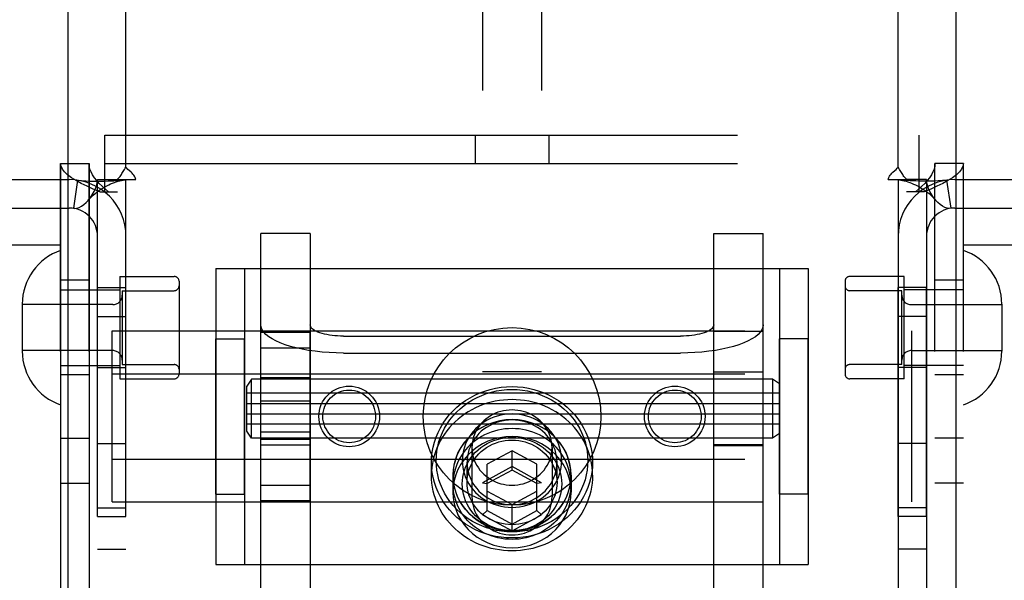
# Model space of a CAD drawing. Header units: inches. Extents: x 0 to 243, y 0 to 157.
# Tile 19 of 76: x 79.92 to 82, y 55.65 to 56.84. Entities that reach past the tile are written whole.
import ezdxf

# ---------------------------------------------------------------- set-up
doc = ezdxf.new("R2010")
doc.units = ezdxf.units.IN
doc.header["$LTSCALE"] = 13.357143
doc.header["$MEASUREMENT"] = 0
doc.linetypes.add('HIDDEN', pattern=[0.2, 0.1, -0.1])
doc.layers.get('0').update_dxf_attribs({"linetype": 'CONTINUOUS'})
doc.layers.add('02___PRT_ALL_AXES', color=7, linetype='CONTINUOUS')
doc.layers.add('DEFAULT_2', color=8, linetype='HIDDEN')

msp = doc.modelspace()

# ---------------------------------------------------------------- linework, layer by layer
at = {"color": 3, "linetype": 'Continuous'}
for p, q in [((80.0269, 95.2694), (80.0269, 14.9774)), ((81.9019, 14.9774), (81.9019, 95.2694))]:
    msp.add_line(p, q, dxfattribs=at)
at = {"layer": '02___PRT_ALL_AXES', "color": 8, "linetype": 'HIDDEN'}
for p, q in [((80.0114, 53.4644), (80.0114, 56.5324)), ((80.0714, 53.4644), (80.0714, 56.5324)), ((81.8574, 53.4644), (81.8574, 56.5324)), ((81.9174, 53.4644), (81.9174, 56.5324)), ((80.1364, 56.2939), (80.1364, 56.0779)), ((80.1364, 56.2939), (80.2514, 56.2939)), ((81.7924, 56.2939), (81.6774, 56.2939)), ((81.7924, 56.0779), (81.7924, 56.2939)), ((80.0714, 56.2859), (80.0114, 56.2859)), ((81.9174, 56.2859), (81.8574, 56.2859)), ((80.0894, 55.7874), (80.0894, 56.2704)), ((80.0894, 56.2704), (80.1494, 56.2704)), ((80.1494, 55.7874), (80.1494, 56.2704)), ((81.7794, 55.7874), (81.7794, 56.2704)), ((81.8394, 56.2704), (81.7794, 56.2704)), ((81.8394, 55.7874), (81.8394, 56.2704)), ((80.0894, 56.2094), (80.1494, 56.2094)), ((81.8394, 56.2094), (81.7794, 56.2094)), ((80.4344, 55.8207), (80.4344, 56.1761)), ((80.4344, 56.1761), (80.5384, 56.1761)), ((80.5384, 55.8207), (80.5384, 56.1761)), ((81.3904, 55.8184), (81.3904, 56.1784)), ((81.3904, 56.1784), (81.4944, 56.1784)), ((81.4944, 55.8184), (81.4944, 56.1784)), ((80.3394, 55.8344), (80.3394, 56.1624)), ((80.3394, 56.1624), (80.3994, 56.1624)), ((80.3994, 55.8344), (80.3994, 56.1624)), ((81.5294, 55.8344), (81.5294, 56.1624)), ((81.5894, 56.1624), (81.5294, 56.1624)), ((81.5894, 55.8344), (81.5894, 56.1624)), ((80.4344, 56.1432), (80.5384, 56.1432)), ((80.0714, 56.0859), (80.0114, 56.0859)), ((80.0894, 56.1014), (80.1494, 56.1014)), ((81.3904, 56.0928), (81.4944, 56.0928)), ((81.8394, 56.1014), (81.7794, 56.1014)), ((81.9174, 56.0859), (81.8574, 56.0859)), ((80.1364, 56.0779), (80.2514, 56.0779)), ((81.5144, 56.0773), (80.4144, 56.0773)), ((80.5384, 56.0798), (80.4344, 56.0798)), ((81.7924, 56.0779), (81.6774, 56.0779)), ((80.4044, 55.9823), (80.4044, 56.0473)), ((81.5294, 56.0473), (80.4044, 56.0473)), ((80.4344, 56.0312), (80.5384, 56.0312)), ((81.5294, 55.9823), (80.4044, 55.9823)), ((80.4344, 55.9656), (80.5384, 55.9656)), ((80.0114, 55.9524), (80.0714, 55.9524)), ((80.0894, 55.9414), (80.1494, 55.9414)), ((81.5144, 55.9523), (80.4144, 55.9523)), ((80.5384, 55.9498), (80.4344, 55.9498)), ((81.8394, 55.9414), (81.7794, 55.9414)), ((81.9174, 55.9524), (81.8574, 55.9524)), ((81.3904, 55.9368), (81.4944, 55.9368)), ((80.7944, 55.8742), (80.7944, 55.9016)), ((81.1344, 55.8742), (81.1344, 55.9016)), ((80.0114, 55.8574), (80.0714, 55.8574)), ((80.8394, 55.8742), (80.8394, 55.8387)), ((80.8399, 55.8558), (80.8399, 55.8742)), ((81.0889, 55.8558), (81.0889, 55.8742)), ((81.0894, 55.8742), (81.0894, 55.8387)), ((81.9174, 55.8574), (81.8574, 55.8574)), ((80.4344, 55.8535), (80.5384, 55.8535)), ((80.3394, 55.8344), (80.3994, 55.8344)), ((80.4344, 55.8207), (80.5384, 55.8207)), ((81.3904, 55.8184), (81.4944, 55.8184)), ((81.5894, 55.8344), (81.5294, 55.8344)), ((80.0894, 55.8054), (80.1494, 55.8054)), ((81.8394, 55.8054), (81.7794, 55.8054)), ((80.0894, 55.7874), (80.1494, 55.7874)), ((81.8394, 55.7874), (81.7794, 55.7874)), ((80.0894, 55.7184), (80.1494, 55.7184)), ((81.8394, 55.7184), (81.7794, 55.7184))]:
    msp.add_line(p, q, dxfattribs=at)
for points in [[(81.1344, 55.8742), (81.1341, 55.8826), (81.1334, 55.8909), (81.1323, 55.8992), (81.1306, 55.9075), (81.1286, 55.9156), (81.126, 55.9236), (81.1231, 55.9315), (81.1197, 55.9392), (81.1158, 55.9468), (81.1116, 55.9541), (81.1069, 55.9612), (81.1019, 55.9681), (81.0965, 55.9748), (81.0907, 55.9811), (81.0846, 55.9872), (81.0781, 55.993), (81.0713, 55.9984), (81.0643, 56.0035), (81.0569, 56.0082), (81.0494, 56.0126), (81.0415, 56.0166), (81.0335, 56.0202), (81.0253, 56.0234), (81.0169, 56.0262), (81.0084, 56.0285), (80.9997, 56.0305), (80.991, 56.032), (80.9821, 56.0331), (80.9733, 56.0338), (80.9644, 56.034), (80.9555, 56.0338), (80.9466, 56.0331), (80.9378, 56.032), (80.929, 56.0305), (80.9204, 56.0285), (80.9118, 56.0262), (80.9034, 56.0234), (80.8952, 56.0202), (80.8872, 56.0166), (80.8794, 56.0126), (80.8718, 56.0082), (80.8644, 56.0035), (80.8574, 55.9984), (80.8506, 55.993), (80.8441, 55.9872), (80.838, 55.9811), (80.8322, 55.9748), (80.8268, 55.9681), (80.8218, 55.9612), (80.8171, 55.9541), (80.8129, 55.9468), (80.8091, 55.9392), (80.8056, 55.9315), (80.8027, 55.9236), (80.8002, 55.9156), (80.7981, 55.9075), (80.7965, 55.8992), (80.7953, 55.8909), (80.7946, 55.8826), (80.7944, 55.8742)], [(81.0894, 55.8742), (81.0887, 55.8866), (81.0866, 55.8987), (81.0832, 55.9105), (81.0786, 55.922), (81.0726, 55.933), (81.0655, 55.9433), (81.0572, 55.9528), (81.048, 55.9615), (81.0378, 55.9693), (81.0269, 55.976), (81.0152, 55.9815), (81.003, 55.9859), (80.9903, 55.9891), (80.9774, 55.9911), (80.9644, 55.9917), (80.9513, 55.9911), (80.9384, 55.9891), (80.9257, 55.9859), (80.9135, 55.9815), (80.9019, 55.976), (80.8909, 55.9693), (80.8807, 55.9615), (80.8715, 55.9528), (80.8632, 55.9433), (80.8561, 55.933), (80.8502, 55.922), (80.8455, 55.9105), (80.8421, 55.8987), (80.8401, 55.8866), (80.8394, 55.8742)], [(81.0889, 55.8742), (81.0886, 55.8813), (81.0879, 55.8883), (81.0868, 55.8953), (81.0852, 55.9022), (81.0832, 55.909), (81.0808, 55.9157), (81.0779, 55.9223), (81.0746, 55.9286), (81.0709, 55.9348), (81.0668, 55.9407), (81.0624, 55.9464), (81.0575, 55.9518), (81.0524, 55.957), (81.0469, 55.9618), (81.0411, 55.9663), (81.0351, 55.9705), (81.0288, 55.9744), (81.0222, 55.9778), (81.0155, 55.9809), (81.0085, 55.9836), (81.0014, 55.9859), (80.9942, 55.9878), (80.9868, 55.9893), (80.9794, 55.9904), (80.9719, 55.991), (80.9644, 55.9912), (80.9568, 55.991), (80.9494, 55.9904), (80.9419, 55.9893), (80.9346, 55.9878), (80.9273, 55.9859), (80.9202, 55.9836), (80.9133, 55.9809), (80.9065, 55.9778), (80.8999, 55.9744), (80.8936, 55.9705), (80.8876, 55.9663), (80.8818, 55.9618), (80.8763, 55.957), (80.8712, 55.9518), (80.8664, 55.9464), (80.8619, 55.9407), (80.8578, 55.9348), (80.8541, 55.9286), (80.8508, 55.9223), (80.8479, 55.9157), (80.8455, 55.909), (80.8435, 55.9022), (80.8419, 55.8953), (80.8408, 55.8883), (80.8401, 55.8813), (80.8399, 55.8742)], [(81.0889, 55.8558), (81.0886, 55.8628), (81.0879, 55.8699), (81.0868, 55.8769), (81.0852, 55.8838), (81.0832, 55.8906), (81.0808, 55.8973), (81.0779, 55.9038), (81.0746, 55.9101), (81.0709, 55.9163), (81.0668, 55.9222), (81.0624, 55.9279), (81.0575, 55.9333), (81.0524, 55.9385), (81.0469, 55.9433), (81.0411, 55.9479), (81.0351, 55.9521), (81.0288, 55.9559), (81.0222, 55.9594), (81.0155, 55.9625), (81.0085, 55.9652), (81.0014, 55.9675), (80.9942, 55.9694), (80.9868, 55.9708), (80.9794, 55.9719), (80.9719, 55.9725), (80.9644, 55.9728), (80.9568, 55.9725), (80.9494, 55.9719), (80.9419, 55.9708), (80.9346, 55.9694), (80.9273, 55.9675), (80.9202, 55.9652), (80.9133, 55.9625), (80.9065, 55.9594), (80.8999, 55.9559), (80.8936, 55.9521), (80.8876, 55.9479), (80.8818, 55.9433), (80.8763, 55.9385), (80.8712, 55.9333), (80.8664, 55.9279), (80.8619, 55.9222), (80.8578, 55.9163), (80.8541, 55.9101), (80.8508, 55.9038), (80.8479, 55.8973), (80.8455, 55.8906), (80.8435, 55.8838), (80.8419, 55.8769), (80.8408, 55.8699), (80.8401, 55.8628), (80.8399, 55.8558)], [(81.0894, 55.8387), (81.0887, 55.851), (81.0866, 55.8631), (81.0832, 55.875), (81.0786, 55.8864), (81.0726, 55.8974), (81.0655, 55.9077), (81.0572, 55.9173), (81.048, 55.926), (81.0378, 55.9337), (81.0269, 55.9404), (81.0152, 55.946), (81.003, 55.9504), (80.9903, 55.9536), (80.9774, 55.9555), (80.9644, 55.9561), (80.9513, 55.9555), (80.9384, 55.9536), (80.9257, 55.9504), (80.9135, 55.946), (80.9019, 55.9404), (80.8909, 55.9337), (80.8807, 55.926), (80.8715, 55.9173), (80.8632, 55.9077), (80.8561, 55.8974), (80.8502, 55.8864), (80.8455, 55.875), (80.8421, 55.8631), (80.8401, 55.851), (80.8394, 55.8387)], [(81.1344, 55.8742), (81.1341, 55.8659), (81.1334, 55.8575), (81.1323, 55.8492), (81.1306, 55.841), (81.1286, 55.8329), (81.126, 55.8249), (81.1231, 55.817), (81.1197, 55.8093), (81.1158, 55.8017), (81.1116, 55.7944), (81.1069, 55.7872), (81.1019, 55.7803), (81.0965, 55.7737), (81.0907, 55.7673), (81.0846, 55.7613), (81.0781, 55.7555), (81.0713, 55.7501), (81.0643, 55.745), (81.0569, 55.7403), (81.0494, 55.7359), (81.0415, 55.7319), (81.0335, 55.7283), (81.0253, 55.7251), (81.0169, 55.7223), (81.0084, 55.7199), (80.9997, 55.718), (80.991, 55.7165), (80.9821, 55.7154), (80.9733, 55.7147), (80.9644, 55.7145), (80.9555, 55.7147), (80.9466, 55.7154), (80.9378, 55.7165), (80.929, 55.718), (80.9204, 55.7199), (80.9118, 55.7223), (80.9034, 55.7251), (80.8952, 55.7283), (80.8872, 55.7319), (80.8794, 55.7359), (80.8718, 55.7403), (80.8644, 55.745), (80.8574, 55.7501), (80.8506, 55.7555), (80.8441, 55.7613), (80.838, 55.7673), (80.8322, 55.7737), (80.8268, 55.7803), (80.8218, 55.7872), (80.8171, 55.7944), (80.8129, 55.8017), (80.8091, 55.8093), (80.8056, 55.817), (80.8027, 55.8249), (80.8002, 55.8329), (80.7981, 55.841), (80.7965, 55.8492), (80.7953, 55.8575), (80.7946, 55.8659), (80.7944, 55.8742)], [(80.8394, 55.8742), (80.8401, 55.8619), (80.8421, 55.8498), (80.8455, 55.8379), (80.8502, 55.8265), (80.8561, 55.8155), (80.8632, 55.8052), (80.8715, 55.7956), (80.8807, 55.7869), (80.8909, 55.7792), (80.9019, 55.7725), (80.9135, 55.7669), (80.9257, 55.7625), (80.9384, 55.7593), (80.9513, 55.7574), (80.9644, 55.7568), (80.9774, 55.7574), (80.9903, 55.7593), (81.003, 55.7625), (81.0152, 55.7669), (81.0269, 55.7725), (81.0378, 55.7792), (81.048, 55.7869), (81.0572, 55.7956), (81.0655, 55.8052), (81.0726, 55.8155), (81.0786, 55.8265), (81.0832, 55.8379), (81.0866, 55.8498), (81.0887, 55.8619), (81.0894, 55.8742)], [(81.0889, 55.8742), (81.0886, 55.8672), (81.0879, 55.8601), (81.0868, 55.8531), (81.0852, 55.8462), (81.0832, 55.8394), (81.0808, 55.8328), (81.0779, 55.8262), (81.0746, 55.8199), (81.0709, 55.8137), (81.0668, 55.8078), (81.0624, 55.8021), (81.0575, 55.7967), (81.0524, 55.7915), (81.0469, 55.7867), (81.0411, 55.7821), (81.0351, 55.778), (81.0288, 55.7741), (81.0222, 55.7706), (81.0155, 55.7676), (81.0085, 55.7648), (81.0014, 55.7625), (80.9942, 55.7606), (80.9868, 55.7592), (80.9794, 55.7581), (80.9719, 55.7575), (80.9644, 55.7572), (80.9568, 55.7575), (80.9494, 55.7581), (80.9419, 55.7592), (80.9346, 55.7606), (80.9273, 55.7625), (80.9202, 55.7648), (80.9133, 55.7676), (80.9065, 55.7706), (80.8999, 55.7741), (80.8936, 55.778), (80.8876, 55.7821), (80.8818, 55.7867), (80.8763, 55.7915), (80.8712, 55.7967), (80.8664, 55.8021), (80.8619, 55.8078), (80.8578, 55.8137), (80.8541, 55.8199), (80.8508, 55.8262), (80.8479, 55.8328), (80.8455, 55.8394), (80.8435, 55.8462), (80.8419, 55.8531), (80.8408, 55.8601), (80.8401, 55.8672), (80.8399, 55.8742)], [(80.8394, 55.8387), (80.8401, 55.8263), (80.8421, 55.8142), (80.8455, 55.8024), (80.8502, 55.7909), (80.8561, 55.7799), (80.8632, 55.7696), (80.8715, 55.7601), (80.8807, 55.7514), (80.8909, 55.7436), (80.9019, 55.7369), (80.9135, 55.7314), (80.9257, 55.727), (80.9384, 55.7238), (80.9513, 55.7218), (80.9644, 55.7212), (80.9774, 55.7218), (80.9903, 55.7238), (81.003, 55.727), (81.0152, 55.7314), (81.0269, 55.7369), (81.0378, 55.7436), (81.048, 55.7514), (81.0572, 55.7601), (81.0655, 55.7696), (81.0726, 55.7799), (81.0786, 55.7909), (81.0832, 55.8024), (81.0866, 55.8142), (81.0887, 55.8263), (81.0894, 55.8387)], [(81.0889, 55.8558), (81.0886, 55.8487), (81.0879, 55.8417), (81.0868, 55.8347), (81.0852, 55.8278), (81.0832, 55.821), (81.0808, 55.8143), (81.0779, 55.8078), (81.0746, 55.8014), (81.0709, 55.7952), (81.0668, 55.7893), (81.0624, 55.7836), (81.0575, 55.7782), (81.0524, 55.773), (81.0469, 55.7682), (81.0411, 55.7637), (81.0351, 55.7595), (81.0288, 55.7556), (81.0222, 55.7522), (81.0155, 55.7491), (81.0085, 55.7464), (81.0014, 55.7441), (80.9942, 55.7422), (80.9868, 55.7407), (80.9794, 55.7396), (80.9719, 55.739), (80.9644, 55.7388), (80.9568, 55.739), (80.9494, 55.7396), (80.9419, 55.7407), (80.9346, 55.7422), (80.9273, 55.7441), (80.9202, 55.7464), (80.9133, 55.7491), (80.9065, 55.7522), (80.8999, 55.7556), (80.8936, 55.7595), (80.8876, 55.7637), (80.8818, 55.7682), (80.8763, 55.773), (80.8712, 55.7782), (80.8664, 55.7836), (80.8619, 55.7893), (80.8578, 55.7952), (80.8541, 55.8014), (80.8508, 55.8078), (80.8479, 55.8143), (80.8455, 55.821), (80.8435, 55.8278), (80.8419, 55.8347), (80.8408, 55.8417), (80.8401, 55.8487), (80.8399, 55.8558)]]:
    msp.add_lwpolyline(points, dxfattribs=at)
for centre, radius in [((80.9644, 55.9984), 0.1875), ((80.6206, 55.9984), 0.064), ((80.6206, 55.9984), 0.0556), ((81.3081, 55.9984), 0.064), ((81.3081, 55.9984), 0.0556)]:
    msp.add_circle(centre, radius, dxfattribs=at)
at = {"layer": 'DEFAULT_2', "color": 8, "linetype": 'HIDDEN'}
for p, q in [((80.9019, 58.0224), (80.9019, 52.7724)), ((81.0269, 58.0224), (81.0269, 52.7724)), ((80.1494, 56.5246), (80.1494, 57.3734)), ((81.7794, 56.5246), (81.7794, 57.3734)), ((80.1049, 56.4724), (80.1049, 56.5924)), ((80.1049, 56.5924), (81.8239, 56.5924)), ((80.8864, 56.5924), (80.8864, 56.5324)), ((81.0424, 56.5924), (81.0424, 56.5324)), ((81.8239, 56.4724), (81.8239, 56.5924)), ((80.0114, 56.5324), (80.0114, 53.4644)), ((80.0114, 56.5324), (80.0714, 56.5324)), ((80.0714, 56.5324), (80.0714, 53.4644)), ((80.1049, 56.5324), (81.8239, 56.5324)), ((81.8574, 53.4644), (81.8574, 56.5324)), ((81.9174, 56.5324), (81.8574, 56.5324)), ((81.9174, 53.4644), (81.9174, 56.5324)), ((79.6194, 56.4984), (80.0294, 56.4984)), ((80.0472, 56.4971), (80.0383, 56.4377)), ((80.0894, 53.4984), (80.0894, 56.4984)), ((80.0894, 56.4984), (80.131, 56.4984)), ((80.131, 56.4984), (80.1702, 56.4984)), ((80.1494, 53.4984), (80.1494, 56.4984)), ((81.7585, 56.4984), (81.7977, 56.4984)), ((81.7794, 56.4984), (81.7794, 53.4984)), ((81.8394, 56.4984), (81.7977, 56.4984)), ((81.8394, 56.4984), (81.8394, 53.4984)), ((81.8816, 56.4971), (81.8905, 56.4377)), ((81.8994, 56.4984), (82.3094, 56.4984)), ((80.0943, 56.4724), (80.1314, 56.4724)), ((81.8344, 56.4724), (81.7974, 56.4724)), ((79.6194, 56.4384), (80.0294, 56.4384)), ((80.0111, 56.3604), (80.0111, 56.4384)), ((81.8994, 56.4384), (82.3094, 56.4384)), ((81.9176, 56.3604), (81.9176, 56.4384)), ((80.4344, 55.6045), (80.4344, 56.3848)), ((80.5384, 56.3848), (80.4344, 56.3848)), ((80.5384, 56.3848), (80.5384, 55.6045)), ((81.3904, 55.6045), (81.3904, 56.3848)), ((81.3904, 56.3848), (81.4944, 56.3848)), ((81.4944, 55.6045), (81.4944, 56.3848)), ((79.5471, 56.3604), (80.0111, 56.3604)), ((81.9176, 56.3604), (82.3816, 56.3604)), ((80.3394, 56.3109), (80.3394, 55.6859)), ((80.3394, 56.3109), (81.5894, 56.3109)), ((80.3994, 56.3109), (80.3994, 55.6859)), ((81.5294, 56.3109), (81.5294, 55.6859)), ((81.5894, 56.3109), (81.5894, 55.6859)), ((80.2614, 56.2839), (80.2614, 56.0879)), ((81.6674, 56.2839), (81.6674, 56.0879)), ((80.0114, 56.2659), (80.1364, 56.2659)), ((80.1414, 56.2639), (80.1414, 56.1079)), ((80.1414, 56.2639), (80.2514, 56.2639)), ((81.7874, 56.2639), (81.6774, 56.2639)), ((81.7874, 56.1079), (81.7874, 56.2639)), ((81.9174, 56.2659), (81.7924, 56.2659)), ((79.9304, 56.2354), (79.9304, 56.1364)), ((80.1214, 56.2344), (79.9304, 56.2344)), ((81.8074, 56.2344), (81.9984, 56.2344)), ((81.9984, 56.2354), (81.9984, 56.1364)), ((80.1204, 55.818), (80.1204, 56.1788)), ((80.1204, 56.1788), (81.8084, 56.1788)), ((80.6084, 56.1679), (81.3204, 56.1679)), ((81.8084, 55.818), (81.8084, 56.1788)), ((80.1214, 56.1374), (79.9304, 56.1374)), ((80.6084, 56.1323), (81.3204, 56.1323)), ((81.8074, 56.1374), (81.9984, 56.1374)), ((80.0114, 56.1059), (80.1364, 56.1059)), ((80.1414, 56.1079), (80.2514, 56.1079)), ((81.7874, 56.1079), (81.6774, 56.1079)), ((81.9174, 56.1059), (81.7924, 56.1059)), ((80.1204, 56.0886), (81.8084, 56.0886)), ((81.0269, 56.0924), (80.9019, 56.0924)), ((80.4144, 56.0773), (80.4044, 56.0623)), ((80.4144, 55.9523), (80.4144, 56.0773)), ((81.5144, 56.0773), (81.5144, 55.9523)), ((81.5294, 56.0673), (81.5144, 56.0773)), ((80.4044, 56.0258), (80.4044, 56.0623)), ((80.4044, 56.0258), (81.5294, 56.0258)), ((80.4044, 55.9673), (80.4044, 56.0038)), ((80.4044, 56.0038), (81.5294, 56.0038)), ((80.4144, 55.9523), (80.4044, 55.9673)), ((81.5294, 55.9623), (81.5144, 55.9523)), ((81.0269, 55.9524), (80.9019, 55.9524)), ((80.4344, 55.9383), (80.5384, 55.9383)), ((80.8799, 55.9327), (80.8799, 55.8284)), ((80.9644, 55.9261), (80.9119, 55.8976)), ((80.9644, 55.8851), (80.9644, 55.9261)), ((81.0169, 55.8976), (80.9644, 55.9261)), ((81.0489, 55.9327), (81.0489, 55.8284)), ((81.4944, 55.9383), (81.3904, 55.9383)), ((80.1204, 55.9082), (81.8084, 55.9082)), ((80.8694, 55.8592), (80.8694, 55.9016)), ((80.9119, 55.7996), (80.9119, 55.8976)), ((81.0169, 55.7996), (81.0169, 55.8976)), ((81.0594, 55.8592), (81.0594, 55.9016)), ((80.9644, 55.8925), (80.9019, 55.8586)), ((80.9644, 55.8851), (80.9119, 55.8566)), ((81.0269, 55.8586), (80.9644, 55.8925)), ((81.0169, 55.8566), (80.9644, 55.8851)), ((80.9019, 55.8586), (80.9119, 55.8566)), ((81.0269, 55.8586), (81.0169, 55.8566)), ((80.9119, 55.8407), (80.9644, 55.8122)), ((80.9644, 55.8122), (81.0169, 55.8407)), ((80.1204, 55.818), (81.8084, 55.818)), ((80.9019, 55.7908), (80.9119, 55.7996)), ((80.9119, 55.7996), (80.9644, 55.7711)), ((80.9644, 55.7569), (80.9644, 55.8122)), ((80.9644, 55.7711), (81.0169, 55.7996)), ((81.0269, 55.7908), (81.0169, 55.7996)), ((80.9019, 55.7908), (80.9644, 55.7569)), ((80.9644, 55.7569), (81.0269, 55.7908)), ((80.3394, 55.6859), (81.5894, 55.6859))]:
    msp.add_line(p, q, dxfattribs=at)
for points in [[(80.0943, 56.4724), (80.0803, 56.4784), (80.0671, 56.4844), (80.0549, 56.4904), (80.0439, 56.4964), (80.0343, 56.5024), (80.0262, 56.5084), (80.0198, 56.5144), (80.0151, 56.5204), (80.0123, 56.5264), (80.0114, 56.5324)], [(80.1128, 56.4724), (80.1058, 56.4784), (80.0992, 56.4844), (80.0931, 56.4904), (80.0876, 56.4964), (80.0828, 56.5024), (80.0788, 56.5084), (80.0756, 56.5144), (80.0732, 56.5204), (80.0718, 56.5264), (80.0714, 56.5324)], [(80.1433, 56.5153), (80.1447, 56.5176), (80.1463, 56.52), (80.1478, 56.5223), (80.1494, 56.5246)], [(80.1558, 56.5179), (80.1535, 56.52), (80.1514, 56.5222), (80.1494, 56.5246)], [(81.7685, 56.5138), (81.7729, 56.5179), (81.7752, 56.52), (81.7774, 56.5222), (81.7794, 56.5246)], [(81.7879, 56.5112), (81.7854, 56.5153), (81.784, 56.5176), (81.7825, 56.52), (81.7809, 56.5223), (81.7794, 56.5246)], [(81.8574, 56.5324), (81.8569, 56.5264), (81.8555, 56.5204), (81.8531, 56.5144), (81.8499, 56.5084), (81.8459, 56.5024), (81.8411, 56.4964), (81.8356, 56.4904), (81.8295, 56.4844), (81.8229, 56.4784), (81.8159, 56.4724)], [(81.9174, 56.5324), (81.9164, 56.5264), (81.9136, 56.5204), (81.9089, 56.5144), (81.9025, 56.5084), (81.8944, 56.5024), (81.8848, 56.4964), (81.8738, 56.4904), (81.8616, 56.4844), (81.8484, 56.4784), (81.8344, 56.4724)], [(80.131, 56.4984), (80.1332, 56.5008), (80.1351, 56.503), (80.1368, 56.5052), (80.1382, 56.5072), (80.1396, 56.5092), (80.1408, 56.5112), (80.1433, 56.5153)], [(80.1702, 56.4984), (80.1696, 56.5007), (80.1688, 56.5031), (80.1675, 56.5055), (80.1659, 56.5079), (80.1642, 56.5099), (80.1623, 56.5119), (80.1603, 56.5138), (80.1558, 56.5179)], [(81.7585, 56.4984), (81.7591, 56.5007), (81.76, 56.5031), (81.7613, 56.5056), (81.7629, 56.5079), (81.7646, 56.5099), (81.7664, 56.5119), (81.7685, 56.5138)], [(81.7977, 56.4984), (81.7955, 56.5008), (81.7936, 56.503), (81.7919, 56.5052), (81.7905, 56.5072), (81.7892, 56.5092), (81.7879, 56.5112)], [(80.0472, 56.4971), (80.0556, 56.4961), (80.0646, 56.4954), (80.0736, 56.495), (80.0824, 56.4949), (80.0906, 56.4949), (80.0983, 56.495), (80.1053, 56.4952), (80.1118, 56.4954), (80.1179, 56.4956), (80.1237, 56.4959), (80.1292, 56.4963), (80.1342, 56.4966), (80.1386, 56.497), (80.1424, 56.4973), (80.1454, 56.4976), (80.1469, 56.4978)], [(80.0693, 56.4545), (80.0698, 56.4551), (80.0742, 56.4605), (80.0783, 56.4665), (80.082, 56.4729), (80.0851, 56.4796), (80.0875, 56.4863), (80.0889, 56.4926), (80.0894, 56.4984)], [(80.0693, 56.4545), (80.0721, 56.4575), (80.076, 56.4615), (80.08, 56.4653), (80.0841, 56.4688), (80.0881, 56.472), (80.0922, 56.4751), (80.0963, 56.4779), (80.1004, 56.4805), (80.1046, 56.483), (80.1087, 56.4852), (80.1129, 56.4873), (80.117, 56.4891), (80.1211, 56.4908), (80.1251, 56.4923), (80.129, 56.4937), (80.1329, 56.4948), (80.1365, 56.4958), (80.1401, 56.4966), (80.1434, 56.4973), (80.1465, 56.4978), (80.1476, 56.4979)], [(80.1476, 56.4979), (80.1489, 56.4982), (80.1494, 56.4984)], [(81.7824, 56.4977), (81.7811, 56.4979), (81.7798, 56.4982), (81.7794, 56.4984)], [(81.8816, 56.4971), (81.8731, 56.4961), (81.8641, 56.4954), (81.8551, 56.495), (81.8463, 56.4949), (81.8381, 56.4949), (81.8305, 56.495), (81.8235, 56.4952), (81.817, 56.4954), (81.8108, 56.4956), (81.8051, 56.4959), (81.7996, 56.4963), (81.7946, 56.4966), (81.7901, 56.497), (81.7863, 56.4973), (81.7833, 56.4976), (81.7818, 56.4978)], [(81.7824, 56.4977), (81.7855, 56.4972), (81.7889, 56.4966), (81.7924, 56.4957), (81.7962, 56.4947), (81.8, 56.4935), (81.804, 56.4922), (81.808, 56.4907), (81.812, 56.489), (81.8162, 56.4871), (81.8203, 56.4851), (81.8244, 56.4828), (81.8285, 56.4804), (81.8326, 56.4778), (81.8367, 56.475), (81.8408, 56.4719), (81.8448, 56.4687), (81.8488, 56.4652), (81.8528, 56.4614), (81.8567, 56.4574), (81.8594, 56.4545)], [(81.8594, 56.4545), (81.8589, 56.4551), (81.8545, 56.4605), (81.8504, 56.4665), (81.8467, 56.4729), (81.8436, 56.4796), (81.8413, 56.4863), (81.8398, 56.4926), (81.8394, 56.4984)], [(80.0383, 56.4377), (80.0417, 56.4376), (80.0458, 56.4382), (80.0504, 56.4397), (80.0553, 56.4423), (80.0603, 56.4458), (80.0652, 56.4502), (80.0693, 56.4545)], [(81.8905, 56.4377), (81.887, 56.4376), (81.8829, 56.4382), (81.8783, 56.4397), (81.8734, 56.4423), (81.8684, 56.4458), (81.8635, 56.4502), (81.8594, 56.4545)], [(80.6084, 56.1323), (80.5931, 56.1326), (80.5781, 56.1332), (80.5633, 56.1344), (80.5488, 56.1359), (80.5348, 56.1379), (80.5214, 56.1403), (80.5086, 56.1431), (80.4965, 56.1462), (80.4853, 56.1498), (80.4751, 56.1536), (80.4658, 56.1577), (80.4577, 56.1621), (80.4507, 56.1667), (80.4449, 56.1715), (80.4403, 56.1764), (80.437, 56.1815), (80.435, 56.1866), (80.4344, 56.1918)], [(80.6084, 56.1679), (80.6022, 56.168), (80.5962, 56.1683), (80.5902, 56.1687), (80.5844, 56.1693), (80.5788, 56.1701), (80.5734, 56.1711), (80.5682, 56.1722), (80.5634, 56.1735), (80.5589, 56.1749), (80.5547, 56.1764), (80.551, 56.1781), (80.5477, 56.1799), (80.5449, 56.1817), (80.5426, 56.1836), (80.5407, 56.1856), (80.5394, 56.1877), (80.5386, 56.1897), (80.5384, 56.1918)], [(81.3904, 56.1918), (81.3901, 56.1897), (81.3893, 56.1877), (81.388, 56.1856), (81.3861, 56.1836), (81.3838, 56.1817), (81.381, 56.1799), (81.3777, 56.1781), (81.374, 56.1764), (81.3699, 56.1749), (81.3654, 56.1735), (81.3605, 56.1722), (81.3554, 56.1711), (81.3499, 56.1701), (81.3443, 56.1693), (81.3385, 56.1687), (81.3325, 56.1683), (81.3265, 56.168), (81.3204, 56.1679)], [(81.4944, 56.1918), (81.4937, 56.1866), (81.4917, 56.1815), (81.4884, 56.1764), (81.4839, 56.1715), (81.4781, 56.1667), (81.471, 56.1621), (81.4629, 56.1577), (81.4536, 56.1536), (81.4434, 56.1498), (81.4322, 56.1462), (81.4202, 56.1431), (81.4074, 56.1403), (81.3939, 56.1379), (81.3799, 56.1359), (81.3654, 56.1344), (81.3506, 56.1332), (81.3356, 56.1326), (81.3204, 56.1323)], [(80.7944, 55.9016), (80.7947, 55.9123), (80.7959, 55.923), (80.7978, 55.9337), (80.8005, 55.9443), (80.804, 55.9547), (80.8082, 55.9648), (80.8132, 55.9747), (80.8189, 55.9843), (80.8253, 55.9934), (80.8323, 56.0022), (80.8399, 56.0104), (80.8481, 56.0182), (80.8569, 56.0254), (80.8661, 56.032), (80.8758, 56.038), (80.886, 56.0434), (80.8965, 56.0481), (80.9073, 56.0521), (80.9184, 56.0554), (80.9297, 56.058), (80.9412, 56.0599), (80.9527, 56.061), (80.9644, 56.0613), (80.976, 56.061), (80.9876, 56.0599), (80.999, 56.058), (81.0103, 56.0554), (81.0214, 56.0521), (81.0322, 56.0481), (81.0427, 56.0434), (81.0529, 56.038), (81.0626, 56.032), (81.0718, 56.0254), (81.0806, 56.0182), (81.0888, 56.0104), (81.0964, 56.0022), (81.1034, 55.9934), (81.1098, 55.9843), (81.1155, 55.9747), (81.1205, 55.9648), (81.1247, 55.9547), (81.1282, 55.9443), (81.1309, 55.9337), (81.1328, 55.923), (81.134, 55.9123), (81.1344, 55.9016)], [(80.8044, 55.905), (80.8047, 55.9151), (80.8058, 55.9252), (80.8076, 55.9352), (80.8102, 55.9452), (80.8134, 55.955), (80.8174, 55.9645), (80.8221, 55.9738), (80.8275, 55.9828), (80.8334, 55.9915), (80.84, 55.9997), (80.8472, 56.0074), (80.855, 56.0147), (80.8632, 56.0215), (80.8719, 56.0277), (80.8811, 56.0334), (80.8906, 56.0384), (80.9005, 56.0429), (80.9107, 56.0466), (80.9211, 56.0498), (80.9317, 56.0522), (80.9425, 56.054), (80.9534, 56.055), (80.9644, 56.0554), (80.9753, 56.055), (80.9862, 56.054), (80.997, 56.0522), (81.0076, 56.0498), (81.0181, 56.0467), (81.0282, 56.0429), (81.0381, 56.0384), (81.0477, 56.0334), (81.0568, 56.0277), (81.0655, 56.0215), (81.0738, 56.0147), (81.0815, 56.0074), (81.0887, 55.9997), (81.0953, 55.9915), (81.1013, 55.9828), (81.1066, 55.9739), (81.1113, 55.9645), (81.1153, 55.955), (81.1185, 55.9452), (81.1211, 55.9352), (81.1229, 55.9252), (81.124, 55.9151), (81.1244, 55.905)], [(81.0694, 55.905), (81.0691, 55.9122), (81.0682, 55.9194), (81.0668, 55.9266), (81.0648, 55.9337), (81.0622, 55.9407), (81.0591, 55.9476), (81.0554, 55.9542), (81.0512, 55.9605), (81.0465, 55.9664), (81.0414, 55.972), (81.0359, 55.9773), (81.0299, 55.9821), (81.0236, 55.9865), (81.017, 55.9904), (81.01, 55.9939), (81.0028, 55.9968), (80.9954, 55.9993), (80.9878, 56.0012), (80.98, 56.0026), (80.9722, 56.0034), (80.9644, 56.0037), (80.9565, 56.0034), (80.9487, 56.0026), (80.9409, 56.0012), (80.9333, 55.9993), (80.9259, 55.9968), (80.9187, 55.9939), (80.9117, 55.9904), (80.9051, 55.9865), (80.8988, 55.9821), (80.8928, 55.9773), (80.8873, 55.972), (80.8822, 55.9664), (80.8775, 55.9604), (80.8733, 55.9541), (80.8696, 55.9476), (80.8665, 55.9407), (80.8639, 55.9337), (80.8619, 55.9266), (80.8605, 55.9194), (80.8596, 55.9122), (80.8594, 55.905)], [(80.9644, 56.0121), (80.9583, 56.0119), (80.9523, 56.0113), (80.9464, 56.0103), (80.9406, 56.0089), (80.9348, 56.0071), (80.9293, 56.005), (80.9239, 56.0024), (80.9187, 55.9995), (80.9137, 55.9963), (80.909, 55.9927), (80.9046, 55.9889), (80.9005, 55.9847), (80.8967, 55.9803), (80.8933, 55.9757), (80.8902, 55.9708), (80.8875, 55.9657), (80.8852, 55.9605), (80.8833, 55.9551), (80.8818, 55.9496), (80.8807, 55.944), (80.8801, 55.9384), (80.8799, 55.9327)], [(81.0489, 55.9327), (81.0486, 55.9384), (81.048, 55.944), (81.0469, 55.9496), (81.0454, 55.9551), (81.0435, 55.9605), (81.0412, 55.9657), (81.0385, 55.9708), (81.0354, 55.9757), (81.032, 55.9803), (81.0282, 55.9847), (81.0241, 55.9889), (81.0197, 55.9927), (81.015, 55.9963), (81.01, 55.9995), (81.0049, 56.0024), (80.9995, 56.005), (80.9939, 56.0071), (80.9882, 56.0089), (80.9823, 56.0103), (80.9764, 56.0113), (80.9704, 56.0119), (80.9644, 56.0121)], [(81.0594, 55.9016), (81.0591, 55.9081), (81.0583, 55.9146), (81.0571, 55.9211), (81.0552, 55.9276), (81.0529, 55.9339), (81.0501, 55.9401), (81.0467, 55.9461), (81.0429, 55.9518), (81.0387, 55.9572), (81.0341, 55.9622), (81.0291, 55.967), (81.0237, 55.9713), (81.018, 55.9753), (81.012, 55.9789), (81.0057, 55.982), (80.9991, 55.9847), (80.9924, 55.9869), (80.9855, 55.9886), (80.9785, 55.9899), (80.9715, 55.9906), (80.9644, 55.9909), (80.9572, 55.9906), (80.9502, 55.9899), (80.9432, 55.9886), (80.9363, 55.9869), (80.9296, 55.9847), (80.923, 55.982), (80.9168, 55.9789), (80.9107, 55.9753), (80.905, 55.9713), (80.8996, 55.967), (80.8946, 55.9622), (80.89, 55.9571), (80.8858, 55.9517), (80.882, 55.946), (80.8786, 55.9401), (80.8758, 55.9339), (80.8735, 55.9276), (80.8717, 55.9211), (80.8704, 55.9146), (80.8696, 55.9081), (80.8694, 55.9016)], [(80.8594, 55.8558), (80.8596, 55.863), (80.8605, 55.8702), (80.8619, 55.8774), (80.8639, 55.8845), (80.8665, 55.8915), (80.8696, 55.8983), (80.8733, 55.9049), (80.8775, 55.9112), (80.8822, 55.9172), (80.8873, 55.9228), (80.8928, 55.928), (80.8988, 55.9328), (80.9051, 55.9372), (80.9117, 55.9412), (80.9187, 55.9446), (80.9259, 55.9476), (80.9333, 55.95), (80.9409, 55.952), (80.9487, 55.9533), (80.9565, 55.9542), (80.9644, 55.9544), (80.9722, 55.9542), (80.98, 55.9533), (80.9878, 55.952), (80.9954, 55.95), (81.0028, 55.9476), (81.01, 55.9446), (81.017, 55.9412), (81.0236, 55.9372), (81.0299, 55.9328), (81.0359, 55.928), (81.0414, 55.9228), (81.0465, 55.9172), (81.0512, 55.9112), (81.0554, 55.9049), (81.0591, 55.8983), (81.0622, 55.8915), (81.0648, 55.8845), (81.0668, 55.8774), (81.0682, 55.8702), (81.0691, 55.863), (81.0694, 55.8558)], [(80.8694, 55.8592), (80.8696, 55.8657), (80.8704, 55.8722), (80.8717, 55.8787), (80.8735, 55.8852), (80.8758, 55.8915), (80.8786, 55.8977), (80.882, 55.9036), (80.8858, 55.9093), (80.89, 55.9147), (80.8946, 55.9198), (80.8996, 55.9245), (80.905, 55.9289), (80.9107, 55.9329), (80.9168, 55.9364), (80.923, 55.9396), (80.9296, 55.9423), (80.9363, 55.9445), (80.9432, 55.9462), (80.9502, 55.9475), (80.9572, 55.9482), (80.9644, 55.9485), (80.9715, 55.9482), (80.9785, 55.9475), (80.9855, 55.9462), (80.9924, 55.9445), (80.9991, 55.9423), (81.0057, 55.9396), (81.012, 55.9364), (81.018, 55.9329), (81.0237, 55.9289), (81.0291, 55.9245), (81.0341, 55.9198), (81.0387, 55.9147), (81.0429, 55.9093), (81.0467, 55.9036), (81.0501, 55.8977), (81.0529, 55.8915), (81.0552, 55.8852), (81.0571, 55.8787), (81.0583, 55.8722), (81.0591, 55.8657), (81.0594, 55.8592)], [(80.8799, 55.9327), (80.8801, 55.9271), (80.8807, 55.9214), (80.8818, 55.9158), (80.8833, 55.9103), (80.8852, 55.905), (80.8875, 55.8997), (80.8902, 55.8947), (80.8933, 55.8898), (80.8967, 55.8851), (80.9005, 55.8807), (80.9046, 55.8766), (80.909, 55.8727), (80.9137, 55.8692), (80.9187, 55.8659), (80.9239, 55.863), (80.9293, 55.8605), (80.9348, 55.8583), (80.9406, 55.8565), (80.9464, 55.8551), (80.9523, 55.8541), (80.9583, 55.8535), (80.9644, 55.8533)], [(80.9644, 55.8533), (80.9704, 55.8535), (80.9764, 55.8541), (80.9823, 55.8551), (80.9882, 55.8565), (80.9939, 55.8583), (80.9995, 55.8605), (81.0049, 55.863), (81.01, 55.8659), (81.015, 55.8692), (81.0197, 55.8727), (81.0241, 55.8766), (81.0282, 55.8807), (81.032, 55.8851), (81.0354, 55.8898), (81.0385, 55.8947), (81.0412, 55.8997), (81.0435, 55.905), (81.0454, 55.9103), (81.0469, 55.9158), (81.048, 55.9214), (81.0486, 55.9271), (81.0489, 55.9327)], [(81.1344, 55.9016), (81.134, 55.8909), (81.1328, 55.8802), (81.1309, 55.8695), (81.1282, 55.8589), (81.1247, 55.8485), (81.1205, 55.8384), (81.1155, 55.8285), (81.1098, 55.8189), (81.1035, 55.8098), (81.0964, 55.801), (81.0888, 55.7928), (81.0806, 55.785), (81.0718, 55.7778), (81.0626, 55.7712), (81.0529, 55.7652), (81.0427, 55.7598), (81.0322, 55.7551), (81.0214, 55.7511), (81.0103, 55.7478), (80.999, 55.7452), (80.9876, 55.7433), (80.976, 55.7422), (80.9644, 55.7419), (80.9527, 55.7422), (80.9412, 55.7433), (80.9297, 55.7452), (80.9184, 55.7478), (80.9073, 55.7511), (80.8965, 55.7551), (80.886, 55.7598), (80.8759, 55.7652), (80.8661, 55.7712), (80.8569, 55.7778), (80.8481, 55.785), (80.8399, 55.7928), (80.8323, 55.801), (80.8253, 55.8097), (80.8189, 55.8189), (80.8132, 55.8285), (80.8082, 55.8384), (80.804, 55.8485), (80.8005, 55.8589), (80.7978, 55.8695), (80.7959, 55.8802), (80.7947, 55.8909), (80.7944, 55.9016)], [(81.1244, 55.905), (81.124, 55.8949), (81.1229, 55.8849), (81.1211, 55.8748), (81.1185, 55.8649), (81.1153, 55.8551), (81.1113, 55.8455), (81.1066, 55.8362), (81.1013, 55.8272), (81.0953, 55.8186), (81.0887, 55.8104), (81.0815, 55.8026), (81.0738, 55.7953), (81.0655, 55.7885), (81.0568, 55.7823), (81.0477, 55.7767), (81.0381, 55.7716), (81.0282, 55.7672), (81.0181, 55.7634), (81.0076, 55.7603), (80.997, 55.7578), (80.9862, 55.7561), (80.9753, 55.755), (80.9644, 55.7547), (80.9534, 55.755), (80.9425, 55.7561), (80.9317, 55.7578), (80.9211, 55.7603), (80.9107, 55.7634), (80.9005, 55.7672), (80.8906, 55.7716), (80.8811, 55.7767), (80.8719, 55.7823), (80.8632, 55.7885), (80.855, 55.7953), (80.8472, 55.8026), (80.84, 55.8104), (80.8334, 55.8186), (80.8275, 55.8272), (80.8221, 55.8362), (80.8174, 55.8455), (80.8134, 55.8551), (80.8102, 55.8649), (80.8076, 55.8748), (80.8058, 55.8849), (80.8047, 55.8949), (80.8044, 55.905)], [(80.8594, 55.905), (80.8596, 55.8978), (80.8605, 55.8906), (80.8619, 55.8834), (80.8639, 55.8763), (80.8665, 55.8693), (80.8696, 55.8625), (80.8733, 55.8559), (80.8775, 55.8496), (80.8822, 55.8436), (80.8873, 55.838), (80.8928, 55.8328), (80.8988, 55.828), (80.9051, 55.8236), (80.9117, 55.8196), (80.9187, 55.8162), (80.9259, 55.8132), (80.9334, 55.8108), (80.941, 55.8088), (80.9487, 55.8075), (80.9565, 55.8066), (80.9644, 55.8064), (80.9722, 55.8066), (80.98, 55.8075), (80.9878, 55.8088), (80.9954, 55.8108), (81.0028, 55.8132), (81.01, 55.8162), (81.017, 55.8196), (81.0236, 55.8236), (81.0299, 55.828), (81.0359, 55.8328), (81.0414, 55.838), (81.0466, 55.8436), (81.0512, 55.8496), (81.0554, 55.8559), (81.0591, 55.8625), (81.0622, 55.8693), (81.0648, 55.8763), (81.0668, 55.8834), (81.0682, 55.8906), (81.0691, 55.8978), (81.0694, 55.905)], [(80.8694, 55.9016), (80.8696, 55.8951), (80.8704, 55.8886), (80.8717, 55.8821), (80.8735, 55.8756), (80.8758, 55.8693), (80.8786, 55.8631), (80.882, 55.8571), (80.8858, 55.8514), (80.89, 55.846), (80.8946, 55.841), (80.8996, 55.8362), (80.905, 55.8319), (80.9107, 55.8279), (80.9168, 55.8243), (80.9231, 55.8212), (80.9296, 55.8185), (80.9363, 55.8163), (80.9432, 55.8146), (80.9502, 55.8133), (80.9573, 55.8126), (80.9644, 55.8123), (80.9715, 55.8126), (80.9785, 55.8133), (80.9855, 55.8146), (80.9924, 55.8163), (80.9991, 55.8185), (81.0057, 55.8212), (81.012, 55.8243), (81.018, 55.8279), (81.0237, 55.8319), (81.0291, 55.8362), (81.0341, 55.841), (81.0387, 55.8461), (81.043, 55.8514), (81.0467, 55.8572), (81.0501, 55.8631), (81.0529, 55.8693), (81.0552, 55.8756), (81.0571, 55.8821), (81.0583, 55.8886), (81.0591, 55.8951), (81.0594, 55.9016)], [(81.0594, 55.8592), (81.0591, 55.8527), (81.0583, 55.8462), (81.0571, 55.8397), (81.0552, 55.8332), (81.0529, 55.8269), (81.0501, 55.8207), (81.0467, 55.8147), (81.043, 55.809), (81.0387, 55.8036), (81.0341, 55.7986), (81.0291, 55.7938), (81.0237, 55.7895), (81.018, 55.7855), (81.012, 55.7819), (81.0057, 55.7788), (80.9991, 55.7761), (80.9924, 55.7739), (80.9855, 55.7722), (80.9785, 55.7709), (80.9715, 55.7702), (80.9644, 55.7699), (80.9573, 55.7702), (80.9502, 55.7709), (80.9432, 55.7722), (80.9363, 55.7739), (80.9296, 55.7761), (80.9231, 55.7788), (80.9168, 55.7819), (80.9107, 55.7855), (80.905, 55.7895), (80.8996, 55.7938), (80.8946, 55.7986), (80.89, 55.8036), (80.8858, 55.809), (80.882, 55.8147), (80.8786, 55.8207), (80.8758, 55.8269), (80.8735, 55.8332), (80.8717, 55.8396), (80.8704, 55.8462), (80.8696, 55.8527), (80.8694, 55.8592)], [(81.0694, 55.8558), (81.0691, 55.8486), (81.0682, 55.8414), (81.0668, 55.8342), (81.0648, 55.8271), (81.0622, 55.8201), (81.0591, 55.8132), (81.0554, 55.8066), (81.0512, 55.8003), (81.0466, 55.7944), (81.0414, 55.7888), (81.0359, 55.7835), (81.0299, 55.7787), (81.0236, 55.7743), (81.017, 55.7704), (81.01, 55.7669), (81.0028, 55.764), (80.9954, 55.7615), (80.9878, 55.7596), (80.98, 55.7582), (80.9722, 55.7574), (80.9644, 55.7571), (80.9565, 55.7574), (80.9487, 55.7582), (80.941, 55.7596), (80.9334, 55.7615), (80.9259, 55.7639), (80.9187, 55.7669), (80.9117, 55.7704), (80.9051, 55.7743), (80.8988, 55.7787), (80.8928, 55.7835), (80.8873, 55.7888), (80.8822, 55.7944), (80.8775, 55.8003), (80.8733, 55.8066), (80.8696, 55.8132), (80.8665, 55.82), (80.8639, 55.827), (80.8619, 55.8342), (80.8605, 55.8414), (80.8596, 55.8486), (80.8594, 55.8558)], [(80.8799, 55.8284), (80.8801, 55.8222), (80.8809, 55.8159), (80.8822, 55.8098), (80.884, 55.8038), (80.8862, 55.7979), (80.889, 55.7922), (80.8922, 55.7867), (80.8959, 55.7815), (80.9, 55.7766), (80.9045, 55.7719), (80.9094, 55.7677), (80.9146, 55.7638), (80.9201, 55.7602), (80.9259, 55.7572), (80.9319, 55.7545), (80.9382, 55.7523), (80.9446, 55.7506), (80.9511, 55.7494), (80.9577, 55.7486), (80.9644, 55.7484)], [(80.9644, 55.7484), (80.971, 55.7486), (80.9776, 55.7494), (80.9842, 55.7506), (80.9906, 55.7523), (80.9968, 55.7545), (81.0028, 55.7572), (81.0086, 55.7603), (81.0141, 55.7638), (81.0194, 55.7677), (81.0242, 55.7719), (81.0287, 55.7766), (81.0328, 55.7815), (81.0365, 55.7867), (81.0397, 55.7922), (81.0425, 55.7979), (81.0448, 55.8038), (81.0465, 55.8098), (81.0478, 55.8159), (81.0486, 55.8222), (81.0489, 55.8284)]]:
    msp.add_lwpolyline(points, dxfattribs=at)
for centre, radius, start, end in [((80.0294, 56.3784), 0.12, 0, 90), ((81.8994, 56.3784), 0.12, 90, 180), ((80.0294, 56.3784), 0.06, 0, 90), ((81.8994, 56.3784), 0.06, 90, 180), ((80.0504, 56.2354), 0.12, 108.9656, 180), ((81.8784, 56.2354), 0.12, 0, 71.0344), ((80.2514, 56.2839), 0.01, 0, 90), ((81.6774, 56.2839), 0.01, 90, 180), ((80.2514, 56.2739), 0.01, 270, 360), ((81.6774, 56.2739), 0.01, 180, 270), ((80.1214, 56.2544), 0.02, 270, 360), ((81.8074, 56.2544), 0.02, 180, 270), ((80.0504, 56.1364), 0.12, 180, 251.0344), ((80.1214, 56.1174), 0.02, 0, 90), ((81.8074, 56.1174), 0.02, 90, 180), ((81.8784, 56.1364), 0.12, 288.9656, 360), ((80.2514, 56.0979), 0.01, 0, 90), ((81.6774, 56.0979), 0.01, 90, 180), ((80.2514, 56.0879), 0.01, 270, 360), ((81.6774, 56.0879), 0.01, 180, 270)]:
    msp.add_arc(centre, radius, start, end, dxfattribs=at)

doc.saveas('drawing.dxf')
